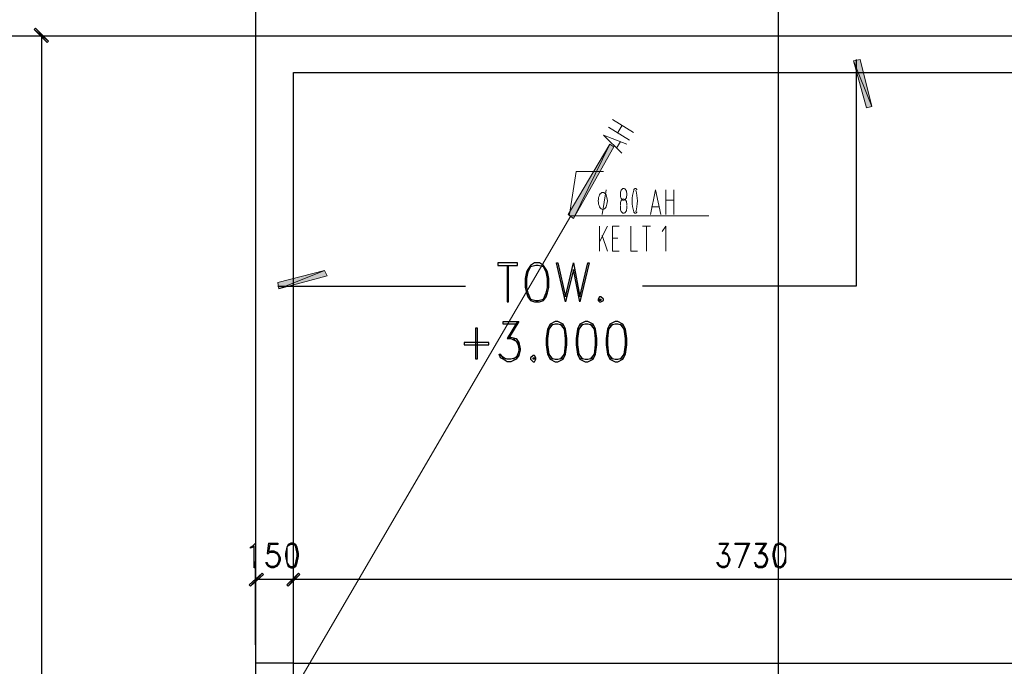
# Model space of a CAD drawing. Header units: millimetres. Extents: x 0 to 420, y 0 to 297.
# Tile 60 of 95: x 154 to 186, y 209 to 230. Entities that reach past the tile are written whole.
import ezdxf

# ---------------------------------------------------------------- set-up
doc = ezdxf.new("R2010")
doc.units = ezdxf.units.MM
doc.layers.add('FILL_000000', color=7, linetype='Continuous')
doc.layers.add('LINE_000000', color=7, linetype='Continuous')

msp = doc.modelspace()

# ---------------------------------------------------------------- hatches: boundary and pattern name
at = {"layer": 'FILL_000000'}
h = msp.add_hatch(color=7, dxfattribs=at)
h.dxf.hatch_style = 1
h.paths.add_polyline_path([(155.321, 229.235), (154.855, 229.616), (154.898, 229.658), (155.321, 229.235)])
h = msp.add_hatch(color=7, dxfattribs=at)
h.dxf.hatch_style = 1
h.paths.add_polyline_path([(155.279, 229.193), (155.321, 229.235), (154.855, 229.616), (155.279, 229.193)])
h = msp.add_hatch(color=7, dxfattribs=at)
h.dxf.hatch_style = 1
h.paths.add_polyline_path([(181.695, 228.642), (181.483, 228.6), (182.076, 227.118), (181.695, 228.642)])
h = msp.add_hatch(color=7, dxfattribs=at)
h.dxf.hatch_style = 1
h.paths.add_polyline_path([(181.483, 228.6), (182.076, 227.118), (181.906, 227.076), (181.483, 228.6)])
h = msp.add_hatch(color=7, dxfattribs=at)
h.dxf.hatch_style = 1
h.paths.add_polyline_path([(173.567, 225.891), (172.381, 223.478), (172.212, 223.605), (173.567, 225.891)])
h = msp.add_hatch(color=7, dxfattribs=at)
h.dxf.hatch_style = 1
h.paths.add_polyline_path([(173.694, 225.806), (173.567, 225.891), (172.381, 223.478), (173.694, 225.806)])
h = msp.add_hatch(color=7, dxfattribs=at)
h.dxf.hatch_style = 1
h.paths.add_polyline_path([(162.772, 221.403), (162.814, 221.192), (164.296, 221.784), (162.772, 221.403)])
h = msp.add_hatch(color=7, dxfattribs=at)
h.dxf.hatch_style = 1
h.paths.add_polyline_path([(162.814, 221.192), (164.296, 221.784), (164.38, 221.615), (162.814, 221.192)])
h = msp.add_hatch(color=7, dxfattribs=at)
h.dxf.hatch_style = 1
h.paths.add_polyline_path([(162.264, 211.963), (161.883, 211.54), (161.84, 211.582), (162.264, 211.963)])
h = msp.add_hatch(color=7, dxfattribs=at)
h.dxf.hatch_style = 1
h.paths.add_polyline_path([(162.306, 211.921), (162.264, 211.963), (161.883, 211.54), (162.306, 211.921)])
h = msp.add_hatch(color=7, dxfattribs=at)
h.dxf.hatch_style = 1
h.paths.add_polyline_path([(163.449, 211.963), (163.11, 211.54), (163.068, 211.582), (163.449, 211.963)])
h = msp.add_hatch(color=7, dxfattribs=at)
h.dxf.hatch_style = 1
h.paths.add_polyline_path([(163.068, 211.582), (163.11, 211.54), (163.449, 211.963), (163.068, 211.582)])
h = msp.add_hatch(color=7, dxfattribs=at)
h.dxf.hatch_style = 1
h.paths.add_polyline_path([(163.491, 211.921), (163.449, 211.963), (163.11, 211.54), (163.491, 211.921)])
h = msp.add_hatch(color=7, dxfattribs=at)
h.dxf.hatch_style = 1
h.paths.add_polyline_path([(163.11, 211.54), (163.449, 211.963), (163.491, 211.921), (163.11, 211.54)])

# ---------------------------------------------------------------- linework, layer by layer
at = {"layer": 'LINE_000000', "lineweight": 25}
for p, q in [((162.052, 238.802), (162.052, 85.937)), ((179.028, 231.606), (179.028, 85.937)), ((235.924, 229.404), (140.928, 229.404)), ((161.29, 229.404), (154.474, 229.404)), ((155.109, 205.444), (155.109, 229.404)), ((181.568, 228.642), (181.568, 226.441)), ((162.772, 221.276), (165.015, 221.276)), ((163.195, 221.276), (168.868, 221.276)), ((170.561, 220.133), (170.222, 219.583)), ((170.18, 218.906), (170.011, 219.033)), ((162.475, 212.937), (162.433, 212.598)), ((178.604, 212.937), (178.393, 212.598)), ((162.052, 209.635), (162.052, 212.344)), ((162.518, 212.175), (162.433, 212.259)), ((163.28, 209.635), (163.28, 212.344)), ((163.28, 209.635), (163.28, 212.344)), ((177.165, 212.175), (177.08, 212.259)), ((178.393, 212.175), (178.308, 212.259)), ((163.28, 211.751), (162.052, 211.751)), ((193.082, 211.751), (163.28, 211.751)), ((163.28, 209.042), (216.789, 209.042))]:
    msp.add_line(p, q, dxfattribs=at)
at = {"layer": 'LINE_000000', "lineweight": 13}
for p, q in [((173.651, 226.695), (174.329, 226.272)), ((173.821, 226.272), (173.948, 226.483)), ((174.202, 226.018), (173.524, 226.441)), ((173.905, 225.975), (173.778, 225.764)), ((173.313, 223.605), (173.44, 224.409)), ((175.387, 223.605), (175.387, 224.409)), ((175.641, 224.409), (175.641, 223.605)), ((175.387, 224.07), (175.641, 224.07)), ((173.905, 223.816), (173.905, 223.901)), ((174.117, 223.901), (174.117, 223.816)), ((175.175, 223.859), (174.921, 223.859)), ((173.228, 222.419), (173.228, 223.224)), ((173.482, 223.224), (173.228, 222.716)), ((174.625, 223.224), (174.879, 223.224)), ((174.752, 222.419), (174.752, 223.224)), ((173.313, 222.927), (173.482, 222.419)), ((173.821, 222.843), (173.651, 222.843))]:
    msp.add_line(p, q, dxfattribs=at)
at = {"layer": 'LINE_000000', "lineweight": 9}
for p, q in [((162.772, 207.264), (172.297, 223.562)), ((172.297, 223.562), (176.784, 223.562))]:
    msp.add_line(p, q, dxfattribs=at)
at = {"layer": 'LINE_000000', "lineweight": 0}
for points in [[(155.321, 229.235), (154.855, 229.616), (154.898, 229.658), (155.321, 229.235)], [(155.279, 229.193), (155.321, 229.235), (154.855, 229.616), (155.279, 229.193)], [(181.695, 228.642), (181.483, 228.6), (182.076, 227.118), (181.695, 228.642)], [(181.483, 228.6), (182.076, 227.118), (181.906, 227.076), (181.483, 228.6)], [(173.567, 225.891), (172.381, 223.478), (172.212, 223.605), (173.567, 225.891)], [(173.694, 225.806), (173.567, 225.891), (172.381, 223.478), (173.694, 225.806)], [(162.772, 221.403), (162.814, 221.192), (164.296, 221.784), (162.772, 221.403)], [(162.814, 221.192), (164.296, 221.784), (164.38, 221.615), (162.814, 221.192)], [(162.264, 211.963), (161.883, 211.54), (161.84, 211.582), (162.264, 211.963)], [(162.306, 211.921), (162.264, 211.963), (161.883, 211.54), (162.306, 211.921)], [(163.449, 211.963), (163.11, 211.54), (163.068, 211.582), (163.449, 211.963)], [(163.068, 211.582), (163.11, 211.54), (163.449, 211.963), (163.068, 211.582)], [(163.491, 211.921), (163.449, 211.963), (163.11, 211.54), (163.491, 211.921)], [(163.11, 211.54), (163.449, 211.963), (163.491, 211.921), (163.11, 211.54)]]:
    msp.add_lwpolyline(points, close=True, dxfattribs=at)
at = {"layer": 'LINE_000000', "lineweight": 25}
for points in [[(218.017, 209.042), (218.017, 229.404), (162.052, 229.404), (162.052, 209.042)], [(163.28, 209.042), (163.28, 228.219), (216.789, 228.219), (216.789, 209.042)], [(181.568, 228.219), (181.568, 221.276), (174.625, 221.276)], [(170.222, 221.954), (170.222, 220.768), (170.265, 220.768), (170.265, 221.954)], [(170.561, 220.049), (170.095, 220.049), (170.095, 220.133), (170.603, 220.133), (170.265, 219.583)], [(171.704, 220.049), (171.577, 219.879), (171.535, 219.583), (171.535, 219.371), (171.577, 219.075), (171.704, 218.906)], [(172.043, 220.006), (171.873, 220.049), (171.789, 220.049), (171.619, 220.006)], [(171.958, 218.906), (172.085, 219.075), (172.127, 219.371), (172.127, 219.583), (172.085, 219.879), (171.958, 220.049)], [(172.678, 220.049), (172.551, 219.879), (172.508, 219.583), (172.508, 219.371), (172.551, 219.075), (172.678, 218.906)], [(173.016, 220.006), (172.847, 220.049), (172.762, 220.049), (172.593, 220.006)], [(172.932, 218.906), (173.059, 219.075), (173.101, 219.371), (173.101, 219.583), (173.059, 219.879), (172.932, 220.049)], [(173.651, 220.049), (173.524, 219.879), (173.482, 219.583), (173.482, 219.371), (173.524, 219.075), (173.651, 218.906)], [(173.99, 220.006), (173.821, 220.049), (173.736, 220.049), (173.567, 220.006)], [(173.905, 218.906), (174.032, 219.075), (174.075, 219.371), (174.075, 219.583), (174.032, 219.879), (173.905, 220.049)], [(170.265, 219.625), (170.349, 219.625), (170.519, 219.583), (170.603, 219.456), (170.646, 219.244), (170.646, 219.202), (170.603, 219.033), (170.519, 218.906), (170.349, 218.821), (170.222, 218.821), (170.095, 218.906), (170.011, 218.948), (169.968, 219.075), (170.011, 219.075)], [(170.222, 219.583), (170.349, 219.583), (170.519, 219.498), (170.603, 219.329)], [(170.434, 219.583), (170.561, 219.456), (170.603, 219.244), (170.603, 219.202), (170.561, 219.033), (170.434, 218.906)], [(170.603, 219.16), (170.519, 218.948), (170.349, 218.906), (170.222, 218.906), (170.095, 218.948), (170.011, 219.075)], [(171.619, 218.948), (171.789, 218.906), (171.873, 218.906), (172.043, 218.948)], [(172.593, 218.948), (172.762, 218.906), (172.847, 218.906), (173.016, 218.948)], [(173.567, 218.948), (173.736, 218.906), (173.821, 218.906), (173.99, 218.948)], [(162.475, 212.937), (162.772, 212.937), (162.772, 212.894), (162.518, 212.894), (162.475, 212.64), (162.56, 212.683), (162.645, 212.683), (162.729, 212.64), (162.814, 212.556), (162.856, 212.471), (162.856, 212.386), (162.814, 212.259), (162.729, 212.175), (162.645, 212.132), (162.56, 212.132), (162.475, 212.175), (162.433, 212.217), (162.391, 212.302), (162.433, 212.302)], [(163.153, 212.894), (163.068, 212.81), (163.068, 212.598), (163.068, 212.513), (163.068, 212.302), (163.153, 212.175)], [(163.364, 212.852), (163.28, 212.894), (163.195, 212.894), (163.11, 212.852)], [(163.322, 212.175), (163.364, 212.302), (163.407, 212.513), (163.407, 212.598), (163.364, 212.81), (163.322, 212.894)], [(177.419, 212.894), (177.123, 212.894), (177.123, 212.937), (177.419, 212.937), (177.207, 212.598), (177.419, 212.937)], [(178.054, 212.894), (177.631, 212.894), (177.631, 212.937), (178.096, 212.937), (177.758, 212.132), (178.054, 212.937)], [(178.604, 212.894), (178.308, 212.894), (178.308, 212.937), (178.647, 212.937), (178.435, 212.598)], [(178.985, 212.894), (178.943, 212.81), (178.901, 212.598), (178.901, 212.513), (178.943, 212.302), (178.985, 212.175)], [(179.197, 212.852), (179.112, 212.894), (179.07, 212.894), (178.943, 212.852)], [(179.155, 212.175), (179.239, 212.302), (179.282, 212.513), (179.282, 212.598), (179.239, 212.81), (179.155, 212.894)], [(162.433, 212.598), (162.475, 212.598), (162.518, 212.64), (162.645, 212.64), (162.729, 212.598), (162.814, 212.513)], [(162.687, 212.64), (162.772, 212.556), (162.814, 212.471), (162.814, 212.386), (162.772, 212.259), (162.687, 212.175)], [(177.207, 212.64), (177.292, 212.64), (177.377, 212.598), (177.419, 212.513), (177.461, 212.429), (177.461, 212.386), (177.419, 212.259), (177.377, 212.175), (177.292, 212.132), (177.207, 212.132), (177.123, 212.175), (177.08, 212.217), (177.038, 212.302), (177.08, 212.302)], [(177.207, 212.598), (177.292, 212.598), (177.377, 212.556), (177.419, 212.471)], [(177.334, 212.598), (177.419, 212.513), (177.419, 212.429), (177.419, 212.386), (177.419, 212.259), (177.334, 212.175)], [(178.435, 212.64), (178.52, 212.64), (178.604, 212.598), (178.647, 212.513), (178.689, 212.429), (178.689, 212.386), (178.647, 212.259), (178.604, 212.175), (178.52, 212.132), (178.393, 212.132), (178.308, 212.175), (178.308, 212.217), (178.266, 212.302), (178.308, 212.302)], [(178.393, 212.598), (178.52, 212.598), (178.604, 212.556), (178.647, 212.471)], [(178.52, 212.598), (178.604, 212.513), (178.647, 212.429), (178.647, 212.386), (178.604, 212.259), (178.52, 212.175)], [(162.814, 212.344), (162.729, 212.217), (162.645, 212.175), (162.56, 212.175), (162.475, 212.217), (162.433, 212.302)], [(163.11, 212.217), (163.195, 212.175), (163.28, 212.175), (163.364, 212.217)], [(177.419, 212.344), (177.377, 212.217), (177.292, 212.175), (177.207, 212.175), (177.123, 212.217), (177.08, 212.302)], [(178.647, 212.344), (178.604, 212.217), (178.52, 212.175), (178.393, 212.175), (178.308, 212.217), (178.308, 212.302)], [(178.943, 212.217), (179.07, 212.175), (179.112, 212.175), (179.197, 212.217)], [(163.28, 205.444), (163.28, 209.042), (162.052, 209.042), (162.052, 205.444)]]:
    msp.add_lwpolyline(points, dxfattribs=at)
at = {"layer": 'LINE_000000', "lineweight": 13}
for points in [[(173.948, 225.594), (173.355, 226.187), (174.117, 225.891)], [(174.339, 224.4), (174.316, 224.316), (174.3, 224.229), (174.29, 224.14), (174.286, 224.049), (174.29, 223.959), (174.3, 223.869), (174.316, 223.782), (174.339, 223.698)], [(174.443, 224.408), (174.438, 224.418), (174.433, 224.427), (174.427, 224.434), (174.421, 224.44), (174.414, 224.445), (174.407, 224.448), (174.4, 224.451), (174.392, 224.451), (174.385, 224.451), (174.377, 224.448), (174.37, 224.445), (174.364, 224.44), (174.357, 224.434), (174.351, 224.427), (174.346, 224.418), (174.341, 224.408)], [(174.403, 223.698), (174.426, 223.782), (174.442, 223.869), (174.452, 223.959), (174.456, 224.049), (174.452, 224.14), (174.442, 224.229), (174.426, 224.316), (174.403, 224.4)], [(174.879, 223.605), (175.048, 224.409), (175.218, 223.605)], [(174.117, 223.922), (174.115, 223.961), (174.109, 223.996), (174.099, 224.029), (174.086, 224.057), (174.07, 224.08), (174.052, 224.098), (174.032, 224.109), (174.011, 224.113), (173.99, 224.109), (173.97, 224.098), (173.952, 224.08), (173.936, 224.057), (173.923, 224.029), (173.914, 223.996), (173.907, 223.961), (173.905, 223.922)], [(173.905, 223.837), (173.907, 223.799), (173.914, 223.763), (173.923, 223.731), (173.936, 223.703), (173.952, 223.68), (173.97, 223.662), (173.99, 223.651), (174.011, 223.647), (174.032, 223.651), (174.052, 223.662), (174.07, 223.68), (174.086, 223.703), (174.099, 223.731), (174.109, 223.763), (174.115, 223.799), (174.117, 223.837)], [(174.341, 223.69), (174.346, 223.68), (174.351, 223.672), (174.357, 223.664), (174.364, 223.658), (174.37, 223.653), (174.377, 223.65), (174.385, 223.648), (174.392, 223.647), (174.4, 223.648), (174.407, 223.65), (174.414, 223.653), (174.421, 223.658), (174.427, 223.664), (174.433, 223.672), (174.438, 223.68), (174.443, 223.69)], [(173.863, 222.419), (173.651, 222.419), (173.651, 223.224), (173.863, 223.224)], [(174.244, 223.224), (174.244, 222.419), (174.456, 222.419)], [(175.387, 222.419), (175.387, 223.224), (175.26, 223.054)]]:
    msp.add_lwpolyline(points, dxfattribs=at)
at = {"layer": 'LINE_000000', "lineweight": 9}
msp.add_lwpolyline([(172.254, 223.605), (172.466, 225.002), (173.355, 225.002)], dxfattribs=at)
at = {"layer": 'LINE_000000', "lineweight": 13}
for points in [[(173.482, 224.049), (173.479, 224.105), (173.47, 224.156), (173.457, 224.203), (173.439, 224.244), (173.417, 224.277), (173.392, 224.303), (173.364, 224.319), (173.334, 224.324), (173.304, 224.319), (173.276, 224.303), (173.251, 224.277), (173.229, 224.244), (173.211, 224.203), (173.197, 224.156), (173.189, 224.105), (173.186, 224.049), (173.189, 223.994), (173.197, 223.942), (173.211, 223.895), (173.229, 223.855), (173.251, 223.821), (173.276, 223.796), (173.304, 223.78), (173.334, 223.774), (173.364, 223.78), (173.392, 223.796), (173.417, 223.821), (173.439, 223.855), (173.457, 223.895), (173.47, 223.942), (173.479, 223.994), (173.482, 224.049)], [(174.117, 224.261), (174.115, 224.299), (174.109, 224.335), (174.099, 224.367), (174.086, 224.396), (174.07, 224.419), (174.052, 224.436), (174.032, 224.447), (174.011, 224.451), (173.99, 224.447), (173.97, 224.436), (173.952, 224.419), (173.936, 224.396), (173.923, 224.367), (173.914, 224.335), (173.907, 224.299), (173.905, 224.261), (173.907, 224.222), (173.914, 224.187), (173.923, 224.154), (173.936, 224.126), (173.952, 224.103), (173.97, 224.085), (173.99, 224.074), (174.011, 224.07), (174.032, 224.074), (174.052, 224.085), (174.07, 224.103), (174.086, 224.126), (174.099, 224.154), (174.109, 224.187), (174.115, 224.222), (174.117, 224.261)]]:
    msp.add_lwpolyline(points, close=True, dxfattribs=at)
at = {"layer": 'LINE_000000', "lineweight": 25}
for points in [[(170.561, 221.954), (170.561, 222.038), (169.926, 222.038), (169.926, 221.954), (170.561, 221.954)], [(171.111, 222.038), (170.984, 221.954), (170.9, 221.827), (170.857, 221.742), (170.815, 221.53), (170.815, 221.234), (170.857, 221.065), (170.9, 220.938), (170.984, 220.811), (171.111, 220.768), (171.281, 220.768), (171.408, 220.811), (171.492, 220.938), (171.535, 221.065), (171.577, 221.234), (171.577, 221.53), (171.535, 221.742), (171.492, 221.827), (171.408, 221.954), (171.281, 222.038), (171.111, 222.038)], [(172.593, 220.768), (172.381, 221.827), (172.127, 220.768), (171.831, 222.038), (171.873, 222.038), (172.127, 220.938), (172.381, 222.038), (172.593, 220.938), (172.847, 222.038), (172.889, 222.038), (172.593, 220.768)], [(171.154, 221.954), (170.984, 221.911), (170.9, 221.742), (170.857, 221.53), (170.857, 221.234), (170.9, 221.065), (170.984, 220.853), (171.154, 220.811), (171.238, 220.811), (171.408, 220.853), (171.492, 221.065), (171.535, 221.234), (171.535, 221.53), (171.492, 221.742), (171.408, 221.911), (171.238, 221.954), (171.154, 221.954)], [(173.228, 220.938), (173.186, 220.853), (173.186, 220.811), (173.228, 220.768), (173.27, 220.768), (173.355, 220.811), (173.355, 220.853), (173.27, 220.938), (173.228, 220.938)], [(173.228, 220.853), (173.27, 220.853), (173.27, 220.811), (173.228, 220.811), (173.228, 220.853)], [(171.789, 220.133), (171.619, 220.049), (171.535, 219.879), (171.492, 219.583), (171.492, 219.371), (171.535, 219.075), (171.619, 218.906), (171.789, 218.821), (171.873, 218.821), (172.043, 218.906), (172.127, 219.075), (172.17, 219.371), (172.17, 219.583), (172.127, 219.879), (172.043, 220.049), (171.873, 220.133), (171.789, 220.133)], [(172.762, 220.133), (172.593, 220.049), (172.508, 219.879), (172.466, 219.583), (172.466, 219.371), (172.508, 219.075), (172.593, 218.906), (172.762, 218.821), (172.847, 218.821), (173.016, 218.906), (173.101, 219.075), (173.143, 219.371), (173.143, 219.583), (173.101, 219.879), (173.016, 220.049), (172.847, 220.133), (172.762, 220.133)], [(173.736, 220.133), (173.567, 220.049), (173.482, 219.879), (173.44, 219.583), (173.44, 219.371), (173.482, 219.075), (173.567, 218.906), (173.736, 218.821), (173.821, 218.821), (173.99, 218.906), (174.075, 219.075), (174.117, 219.371), (174.117, 219.583), (174.075, 219.879), (173.99, 220.049), (173.821, 220.133), (173.736, 220.133)], [(169.249, 218.906), (169.206, 218.906), (169.206, 219.922), (169.249, 219.922), (169.249, 218.906)], [(169.63, 219.371), (169.63, 219.456), (168.825, 219.456), (168.825, 219.371), (169.63, 219.371)], [(171.069, 219.033), (170.984, 218.948), (170.984, 218.906), (171.069, 218.821), (171.111, 218.821), (171.154, 218.906), (171.154, 218.948), (171.111, 219.033), (171.069, 219.033)], [(171.069, 218.948), (171.111, 218.948), (171.111, 218.906), (171.069, 218.906), (171.069, 218.948)], [(162.052, 212.132), (162.01, 212.132), (162.01, 212.852), (161.967, 212.81), (161.883, 212.767), (161.883, 212.81), (161.967, 212.852), (162.052, 212.937), (162.052, 212.132)], [(163.195, 212.937), (163.11, 212.894), (163.068, 212.81), (163.026, 212.598), (163.026, 212.513), (163.068, 212.302), (163.11, 212.175), (163.195, 212.132), (163.28, 212.132), (163.364, 212.175), (163.407, 212.302), (163.449, 212.513), (163.449, 212.598), (163.407, 212.81), (163.364, 212.894), (163.28, 212.937), (163.195, 212.937)], [(179.07, 212.937), (178.943, 212.894), (178.901, 212.81), (178.858, 212.598), (178.858, 212.513), (178.901, 212.302), (178.943, 212.175), (179.07, 212.132), (179.112, 212.132), (179.197, 212.175), (179.282, 212.302), (179.282, 212.513), (179.282, 212.598), (179.282, 212.81), (179.197, 212.894), (179.112, 212.937), (179.07, 212.937)]]:
    msp.add_lwpolyline(points, close=True, dxfattribs=at)

doc.saveas('drawing.dxf')
